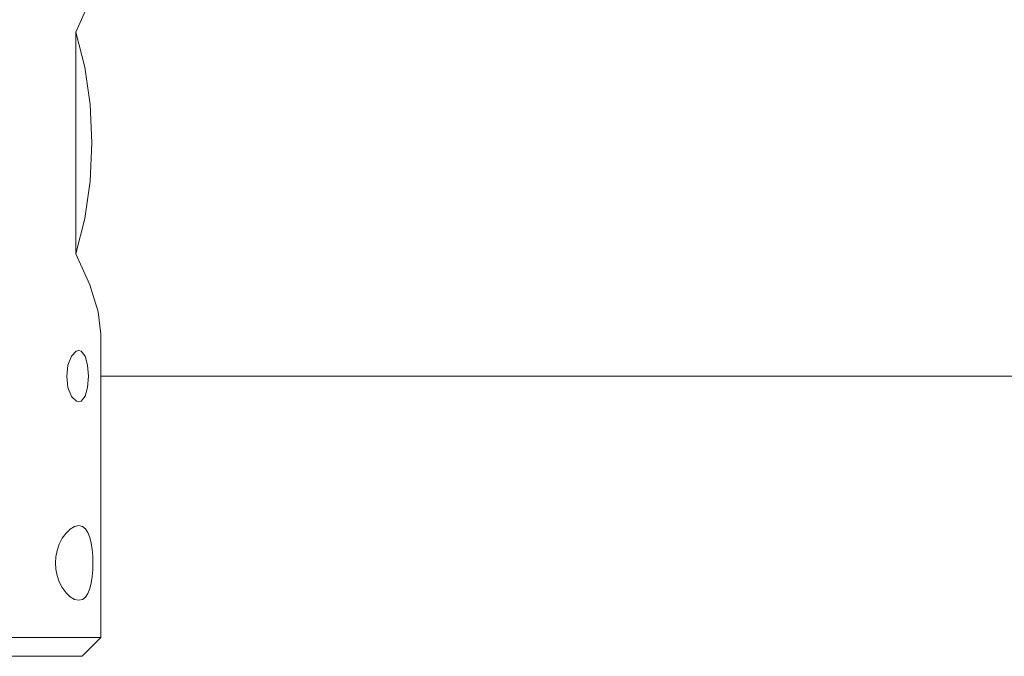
# Model space of a CAD drawing. Header units: millimetres. Extents: x 3925 to 5043, y -86 to 778.
# Tile 10 of 157: x 4177 to 4203, y 213 to 230. Entities that reach past the tile are written whole.
import ezdxf

# ---------------------------------------------------------------- set-up
doc = ezdxf.new("R2010")
doc.units = ezdxf.units.MM
doc.header["$LTSCALE"] = 46.255
doc.layers.add('140-154101-0DXF_CONTINUOUS_LINE', color=7, linetype='CONTINUOUS')

msp = doc.modelspace()

# ---------------------------------------------------------------- linework, layer by layer
at = {"layer": '140-154101-0DXF_CONTINUOUS_LINE', "color": 7, "linetype": 'Continuous', "lineweight": 0}
for p, q in [((4178.2909, 230.1492), (4178.6658, 230.9869)), ((4178.2909, 224.2121), (4178.2909, 230.1492)), ((4178.9545, 222.061), (4178.8843, 222.6543)), ((4178.9545, 213.9307), (4178.9545, 222.061)), ((4178.9545, 220.9307), (4213.2695, 220.9307)), ((4166.4545, 213.9307), (4178.9545, 213.9307)), ((4178.4545, 213.4307), (4178.9545, 213.9307)), ((4166.955, 213.4307), (4178.454, 213.4307))]:
    msp.add_line(p, q, dxfattribs=at)
for points in [[(4178.2909, 230.1492), (4178.5277, 229.2057), (4178.6724, 228.2071), (4178.7211, 227.1807)], [(4178.7211, 227.1807), (4178.6724, 226.1542), (4178.5277, 225.1556), (4178.2909, 224.2121)], [(4178.8843, 222.6543), (4178.6658, 223.3744), (4178.2909, 224.2121)], [(4178.1744, 221.4682), (4178.3023, 221.6008), (4178.3687, 221.6182)], [(4178.3687, 221.6182), (4178.4317, 221.601), (4178.5365, 221.4686), (4178.6028, 221.2289), (4178.6251, 220.9307)], [(4178.044, 220.9307), (4178.0792, 221.2287), (4178.1744, 221.4682)], [(4178.1747, 220.3926), (4178.0792, 220.6326), (4178.044, 220.9307)], [(4178.6251, 220.9307), (4178.603, 220.6334), (4178.537, 220.3938), (4178.4324, 220.2607), (4178.3686, 220.2432)], [(4178.3686, 220.2432), (4178.3031, 220.2601), (4178.1747, 220.3926)], [(4177.7416, 215.9307), (4177.7527, 216.0983), (4177.7872, 216.2683), (4177.8455, 216.4345), (4177.9267, 216.5911), (4178.028, 216.7299), (4178.1413, 216.8382), (4178.2579, 216.9072), (4178.3689, 216.9307)], [(4178.3689, 216.9307), (4178.4657, 216.9085), (4178.5478, 216.8444), (4178.6141, 216.743), (4178.6648, 216.612), (4178.7019, 216.4573), (4178.7265, 216.288), (4178.7405, 216.1099), (4178.745, 215.9307)], [(4178.3689, 214.9307), (4178.2568, 214.9546), (4178.1409, 215.0234), (4178.0278, 215.1317), (4177.927, 215.2698), (4177.8457, 215.4262), (4177.7873, 215.5925), (4177.7526, 215.7631), (4177.7416, 215.9307)], [(4178.745, 215.9307), (4178.7405, 215.7502), (4178.7263, 215.5715), (4178.7014, 215.4017), (4178.6641, 215.2472), (4178.6131, 215.1164), (4178.5467, 215.0157), (4178.4645, 214.9522), (4178.3689, 214.9307)]]:
    msp.add_lwpolyline(points, dxfattribs=at)

doc.saveas('drawing.dxf')
